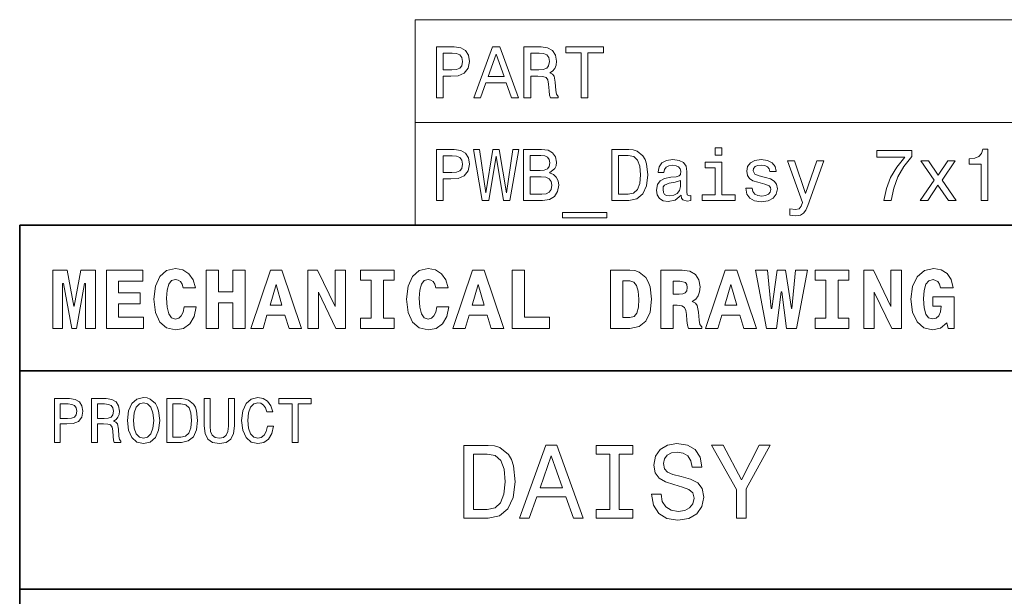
# Model space of a CAD drawing. Extents: x 0 to 420, y 0 to 297.
# Tile 12 of 25: x 220 to 288, y 45 to 84. Entities that reach past the tile are written whole.
import ezdxf

# ---------------------------------------------------------------- set-up
doc = ezdxf.new("R2010")
doc.units = 0

msp = doc.modelspace()

# ---------------------------------------------------------------- linework, layer by layer
at = {"color": 7, "lineweight": 13}
for p, q in [((247.162842, 84.093658), (410, 84.093658)), ((247.162842, 84.093658), (247.162842, 70)), ((247.162842, 77.046829), (410, 77.046829)), ((247.162842, 70), (410, 70))]:
    msp.add_line(p, q, dxfattribs=at)
at = {"color": 7, "lineweight": 35}
for p, q in [((220, 10), (220, 70)), ((220, 70), (410, 70)), ((220, 60), (350, 60)), ((220, 45), (410, 45))]:
    msp.add_line(p, q, dxfattribs=at)
at = {"color": 7, "lineweight": 13}
for points in [[(248.61673, 78.73703), (249.080704, 78.73703), (249.080704, 80.214699), (249.595123, 80.214699), (250.114578, 80.239914), (250.528122, 80.416428), (250.79541, 80.759361), (250.886185, 81.228386), (250.815582, 81.662102), (250.613846, 81.979828), (250.280991, 82.171471), (249.827103, 82.23703), (248.61673, 82.23703)], [(249.701019, 81.808357), (250.003616, 81.778099), (250.225525, 81.682274), (250.356644, 81.50576), (250.402039, 81.228386), (250.351608, 80.935875), (250.215439, 80.759361), (249.983444, 80.668587), (249.665726, 80.643372), (249.080704, 80.643372), (249.080704, 81.808357)], [(251.183731, 78.73703), (251.647705, 78.73703), (252.015869, 79.765846), (253.412842, 79.765846), (253.780991, 78.73703), (254.255066, 78.73703), (252.974075, 82.242073), (252.459671, 82.242073)], [(254.628265, 78.73703), (255.097275, 78.73703), (255.097275, 80.214699), (255.576385, 80.214699), (255.929413, 80.19957), (256.151306, 80.12896), (256.272339, 79.962532), (256.322784, 79.664986), (256.347992, 79.21109), (256.378265, 78.913544), (256.438782, 78.73703), (256.968323, 78.73703), (256.968323, 78.832848), (256.852325, 78.97406), (256.811981, 79.236313), (256.776672, 79.801147), (256.690948, 80.219742), (256.574951, 80.350861), (256.393402, 80.446686), (256.595123, 80.572762), (256.736328, 80.749275), (256.827118, 80.971176), (256.857361, 81.238472), (256.786774, 81.662102), (256.585022, 81.979828), (256.252167, 82.171471), (255.798294, 82.23703), (254.628265, 82.23703)], [(255.66716, 81.808357), (255.974808, 81.778099), (256.19165, 81.682274), (256.32782, 81.50576), (256.37323, 81.228386), (256.322784, 80.935875), (256.186615, 80.759361), (255.954636, 80.668587), (255.636902, 80.643372), (255.097275, 80.643372), (255.097275, 81.808357)], [(258.556946, 78.73703), (259.020905, 78.73703), (259.020905, 81.8134), (260.079987, 81.8134), (260.079987, 82.23703), (257.492798, 82.23703), (257.492798, 81.8134), (258.556946, 81.8134)], [(252.177246, 80.194519), (252.716873, 81.737747), (253.2565, 80.194519)], [(248.61673, 71.690201), (249.080704, 71.690201), (249.080704, 73.16787), (249.595123, 73.16787), (250.114578, 73.193085), (250.528122, 73.369598), (250.79541, 73.712532), (250.886185, 74.181557), (250.815582, 74.615273), (250.613846, 74.932999), (250.280991, 75.124641), (249.827103, 75.190201), (248.61673, 75.190201)], [(251.763702, 71.690201), (252.207504, 71.690201), (252.711838, 74.726227), (253.231293, 71.690201), (253.654922, 71.690201), (254.270187, 75.195244), (253.86673, 75.195244), (253.433014, 72.214699), (252.933731, 75.195244), (252.49498, 75.195244), (252.005783, 72.214699), (251.572067, 75.195244), (251.158524, 75.195244)], [(256.383301, 73.581413), (256.736328, 73.873917), (256.827118, 74.070602), (256.857361, 74.312683), (256.791809, 74.690918), (256.595123, 74.963257), (256.277405, 75.129684), (255.833588, 75.190201), (254.587921, 75.190201), (254.587921, 71.690201), (255.90419, 71.690201), (256.37323, 71.760803), (256.721191, 71.967575), (256.938049, 72.295387), (257.013702, 72.739189), (256.968323, 73.036743), (256.84729, 73.283859), (256.650604, 73.465416)], [(261.819916, 75.190201), (260.654907, 75.190201), (260.654907, 71.690201), (261.819916, 71.690201), (262.369629, 71.801155), (262.778107, 72.139046), (263.030273, 72.688759), (263.121063, 73.440201), (263.040375, 74.206772), (262.939514, 74.509369), (262.798279, 74.751442), (262.389801, 75.079247), (262.122498, 75.159943)], [(268.224792, 75.311241), (267.755768, 75.311241), (267.755768, 74.806915), (268.224792, 74.806915)], [(279.340088, 71.690201), (279.849426, 71.690201), (280.015869, 72.522331), (280.30838, 73.298988), (280.721924, 74.020172), (281.261536, 74.695961), (281.261536, 75.114555), (278.860962, 75.114555), (278.860962, 74.655617), (280.777405, 74.655617), (280.222626, 73.974785), (279.804047, 73.263687), (279.511536, 72.507202)], [(286.022339, 71.690201), (286.481293, 71.690201), (286.481293, 75.215416), (286.138336, 75.215416), (286.047577, 74.907784), (285.865997, 74.701004), (285.588623, 74.579971), (285.205353, 74.539627), (285.205353, 74.181557), (286.022339, 74.181557)], [(249.701019, 74.761528), (250.003616, 74.73127), (250.225525, 74.635445), (250.356644, 74.458931), (250.402039, 74.181557), (250.351608, 73.889046), (250.215439, 73.712532), (249.983444, 73.621758), (249.665726, 73.596542), (249.080704, 73.596542), (249.080704, 74.761528)], [(255.737762, 73.737755), (255.051895, 73.737755), (255.051895, 74.771614), (255.778122, 74.771614), (256.050446, 74.741356), (256.242096, 74.650574), (256.358093, 74.494232), (256.398438, 74.262245), (256.353058, 74.030258), (256.231995, 73.868874), (256.025238, 73.768013)], [(261.784607, 74.771614), (262.167877, 74.695961), (262.430145, 74.463974), (262.586487, 74.05043), (262.636902, 73.440201), (262.581421, 72.850143), (262.425079, 72.4366), (262.157806, 72.189484), (261.784607, 72.108788), (261.123932, 72.108788), (261.123932, 74.771614)], [(265.425812, 72.043228), (265.425812, 72.028099), (265.451019, 71.856628), (265.526672, 71.735588), (265.844391, 71.639771), (266.091522, 71.680115), (266.091522, 72.023056), (265.985596, 72.007927), (265.844391, 72.073486), (265.819183, 72.275215), (265.819183, 73.677231), (265.758667, 74.035301), (265.582153, 74.28746), (265.274506, 74.438759), (264.84079, 74.494232), (264.417175, 74.433716), (264.104492, 74.262245), (263.907806, 73.994957), (263.842224, 73.64193), (263.842224, 73.611671), (264.240662, 73.611671), (264.27594, 73.823486), (264.386902, 73.974785), (264.568451, 74.065559), (264.825653, 74.100861), (265.072784, 74.075645), (265.249298, 74), (265.355194, 73.868874), (265.390503, 73.687317), (265.370331, 73.475502), (265.289642, 73.369598), (265.087921, 73.31916), (264.709686, 73.278816), (264.27594, 73.188042), (263.968323, 73.026657), (263.786774, 72.774498), (263.731293, 72.401299), (263.781708, 72.068443), (263.938049, 71.821327), (264.190216, 71.664986), (264.538208, 71.609512), (265.007233, 71.715416)], [(271.215424, 73.26873), (270.786774, 73.369598), (270.469055, 73.485588), (270.363129, 73.722618), (270.393402, 73.889046), (270.499298, 74.010086), (270.670776, 74.085732), (270.917877, 74.11599), (271.154907, 74.085732), (271.341522, 73.994957), (271.462555, 73.858788), (271.513, 73.677231), (271.946716, 73.677231), (271.946716, 73.687317), (271.871063, 74.015129), (271.664276, 74.272331), (271.341522, 74.433716), (270.917877, 74.494232), (270.489197, 74.433716), (270.176544, 74.267288), (269.979858, 74.020172), (269.919312, 73.707489), (269.964722, 73.4049), (270.105927, 73.193085), (270.337921, 73.041786), (270.675812, 72.935875), (271.170044, 72.814842), (271.472656, 72.688759), (271.553345, 72.587898), (271.583588, 72.4366), (271.538208, 72.25), (271.417175, 72.108788), (271.22049, 72.018013), (270.958221, 71.987755), (270.680847, 72.018013), (270.479126, 72.123917), (270.342957, 72.295387), (270.287476, 72.532417), (269.858795, 72.532417), (269.929413, 72.12896), (270.1362, 71.836456), (270.463989, 71.659943), (270.917877, 71.594383), (271.391937, 71.659943), (271.739929, 71.836456), (271.951752, 72.118874), (272.027405, 72.48703), (271.971924, 72.804756), (271.815582, 73.021614), (271.55838, 73.162827)], [(274.745697, 74.398415), (273.969025, 72.169304), (273.20752, 74.398415), (272.723358, 74.398415), (273.752167, 71.538902), (273.661407, 71.286743), (273.520203, 71.115273), (273.283173, 71.059799), (272.874664, 71.110229), (272.874664, 70.681557), (273.303345, 70.641212), (273.610962, 70.681557), (273.82782, 70.807632), (273.984161, 71.024498), (274.120331, 71.342216), (275.219757, 74.398415)], [(282.355927, 71.690201), (283.05188, 72.744232), (283.768036, 71.690201), (284.302612, 71.690201), (283.33432, 73.087173), (284.247131, 74.398415), (283.732727, 74.398415), (283.072052, 73.414986), (282.411407, 74.398415), (281.886902, 74.398415), (282.784607, 73.08213), (281.836487, 71.690201)], [(268.209686, 72.0634), (268.209686, 74.307632), (267.069916, 74.307632), (267.069916, 73.929398), (267.765869, 73.929398), (267.765869, 72.0634), (266.858093, 72.0634), (266.858093, 71.690201), (269.127533, 71.690201), (269.127533, 72.0634)], [(255.848724, 72.108788), (255.051895, 72.108788), (255.051895, 73.314117), (255.803329, 73.314117), (256.121063, 73.278816), (256.347992, 73.172913), (256.484161, 72.991356), (256.529541, 72.729103), (256.484161, 72.451729), (256.358093, 72.260086), (256.146271, 72.144089)], [(265.375366, 72.638329), (265.31485, 72.376083), (265.153473, 72.174347), (264.911407, 72.043228), (264.613861, 71.997841), (264.422211, 72.023056), (264.286041, 72.103745), (264.200317, 72.244957), (264.175079, 72.441643), (264.195251, 72.618156), (264.27594, 72.744232), (264.598724, 72.885445), (265.007233, 72.945961), (265.375366, 73.067001)], [(257.270905, 70.853027), (257.270905, 70.5), (260.306946, 70.5), (260.306946, 70.853027)], [(231.285309, 64.394814), (231.216141, 64.025932), (231.095093, 63.760807), (230.922195, 63.599422), (230.708939, 63.54755), (230.426514, 63.634003), (230.236313, 63.9049), (230.121033, 64.354462), (230.086456, 64.982704), (230.121033, 65.541786), (230.242081, 65.945244), (230.432281, 66.187317), (230.697403, 66.268013), (230.887604, 66.227661), (231.043228, 66.123917), (231.158508, 65.945244), (231.233429, 65.703171), (232.0634, 65.703171), (231.907776, 66.244957), (231.613831, 66.659943), (231.198853, 66.925072), (230.703171, 67.017288), (230.092224, 66.873199), (229.625366, 66.469742), (229.325653, 65.806915), (229.221909, 64.907776), (229.325653, 64.002884), (229.625366, 63.340057), (230.092224, 62.9366), (230.703171, 62.798271), (231.244965, 62.90778), (231.677231, 63.219017), (231.976944, 63.720459), (232.126801, 64.394814)], [(248.634003, 64.394814), (248.564835, 64.025932), (248.443802, 63.760807), (248.270889, 63.599422), (248.057632, 63.54755), (247.775208, 63.634003), (247.585007, 63.9049), (247.469742, 64.354462), (247.43515, 64.982704), (247.469742, 65.541786), (247.590775, 65.945244), (247.780975, 66.187317), (248.046112, 66.268013), (248.236313, 66.227661), (248.391937, 66.123917), (248.507202, 65.945244), (248.582123, 65.703171), (249.412109, 65.703171), (249.256485, 66.244957), (248.96254, 66.659943), (248.547546, 66.925072), (248.05188, 67.017288), (247.440918, 66.873199), (246.97406, 66.469742), (246.674347, 65.806915), (246.570602, 64.907776), (246.674347, 64.002884), (246.97406, 63.340057), (247.440918, 62.9366), (248.05188, 62.798271), (248.593658, 62.90778), (249.02594, 63.219017), (249.325653, 63.720459), (249.475494, 64.394814)], [(284.109528, 65.703171), (283.959656, 66.256485), (283.677246, 66.671471), (283.279541, 66.925072), (282.778107, 67.017288), (282.121033, 66.873199), (281.625366, 66.452446), (281.30835, 65.789627), (281.198853, 64.907776), (281.30835, 64.020172), (281.625366, 63.357346), (282.092224, 62.9366), (282.680115, 62.798271), (283.227661, 62.919308), (283.671478, 63.288181), (283.763702, 62.90778), (284.161377, 62.90778), (284.161377, 65.06916), (282.697418, 65.06916), (282.697418, 64.42939), (283.279541, 64.42939), (283.221924, 64.048988), (283.106628, 63.778095), (282.933716, 63.61095), (282.703186, 63.559078), (282.414978, 63.639767), (282.213257, 63.893372), (282.097992, 64.325645), (282.063416, 64.94236), (282.10376, 65.51873), (282.224792, 65.933716), (282.426514, 66.181557), (282.714691, 66.268013), (283.043243, 66.123917), (283.15274, 65.951004), (283.227661, 65.703171)], [(222.265137, 66.907776), (222.265137, 62.90778), (222.945251, 62.90778), (222.945251, 65.991356), (223.014404, 65.991356), (223.573486, 62.90778), (223.896255, 62.90778), (224.443802, 65.991356), (224.518738, 65.991356), (224.518738, 62.90778), (225.204605, 62.90778), (225.204605, 66.907776), (224.201736, 66.907776), (223.746399, 64.440918), (223.723343, 64.440918), (223.268005, 66.907776)], [(225.959656, 66.907776), (225.959656, 62.90778), (228.501434, 62.90778), (228.501434, 63.668587), (226.789627, 63.668587), (226.789627, 64.585014), (228.282425, 64.585014), (228.282425, 65.351585), (226.789627, 65.351585), (226.789627, 66.146973), (228.455338, 66.146973), (228.455338, 66.907776)], [(232.806915, 66.907776), (232.806915, 62.90778), (233.648407, 62.90778), (233.648407, 64.654175), (234.639771, 64.654175), (234.639771, 62.90778), (235.47551, 62.90778), (235.47551, 66.907776), (234.639771, 66.907776), (234.639771, 65.409218), (233.648407, 65.409218), (233.648407, 66.907776)], [(237.216141, 66.907776), (235.861664, 62.90778), (236.708939, 62.90778), (236.979828, 63.824207), (238.213257, 63.824207), (238.495682, 62.90778), (239.360229, 62.90778), (238.011536, 66.907776)], [(239.786743, 66.907776), (239.786743, 62.90778), (240.507202, 62.90778), (240.507202, 65.403458), (241.711823, 62.90778), (242.374634, 62.90778), (242.374634, 66.907776), (241.654175, 66.907776), (241.654175, 64.400574), (240.44957, 66.907776)], [(244.132568, 66.216141), (244.132568, 63.599422), (243.400574, 63.599422), (243.400574, 62.90778), (245.706055, 62.90778), (245.706055, 63.599422), (244.97406, 63.599422), (244.97406, 66.216141), (245.706055, 66.216141), (245.706055, 66.907776), (243.400574, 66.907776), (243.400574, 66.216141)], [(251.095093, 66.907776), (249.740631, 62.90778), (250.587891, 62.90778), (250.858795, 63.824207), (252.092224, 63.824207), (252.374634, 62.90778), (253.239197, 62.90778), (251.890488, 66.907776)], [(256.386169, 62.90778), (256.386169, 63.668587), (254.657059, 63.668587), (254.657059, 66.907776), (253.815552, 66.907776), (253.815552, 62.90778)], [(261.89624, 66.907776), (260.56485, 66.907776), (260.56485, 62.90778), (261.89624, 62.90778), (262.541779, 63.028816), (263.002869, 63.409222), (263.285309, 64.0317), (263.38327, 64.907776), (263.285309, 65.766571), (263.164246, 66.112389), (263.002869, 66.394814), (262.536011, 66.775215), (262.236298, 66.873199)], [(264.034576, 66.907776), (264.034576, 62.90778), (264.876068, 62.90778), (264.876068, 64.492798), (265.15274, 64.492798), (265.463989, 64.452446), (265.654175, 64.337173), (265.746399, 64.141212), (265.786743, 63.858788), (265.815552, 63.449566), (265.850159, 63.121037), (265.919312, 62.90778), (266.835724, 62.90778), (266.835724, 63.017288), (266.703186, 63.184437), (266.657043, 63.478386), (266.616699, 64.014404), (266.524506, 64.48703), (266.397705, 64.642647), (266.17868, 64.752159), (266.420746, 64.913544), (266.587891, 65.132561), (266.680115, 65.409218), (266.714691, 65.755043), (266.634003, 66.244957), (266.403442, 66.60807), (266.023041, 66.827087), (265.498566, 66.907776)], [(268.443817, 66.907776), (267.089325, 62.90778), (267.936584, 62.90778), (268.207489, 63.824207), (269.440918, 63.824207), (269.723328, 62.90778), (270.587891, 62.90778), (269.239197, 66.907776)], [(272.662842, 62.90778), (273.337189, 62.90778), (274.092224, 66.913544), (273.273773, 66.913544), (273.031708, 64.268013), (272.991364, 64.268013), (272.593658, 66.913544), (272.023071, 66.913544), (271.642639, 64.268013), (271.59079, 64.268013), (271.342957, 66.913544), (270.524506, 66.913544), (271.279541, 62.90778), (271.959656, 62.90778), (272.288177, 65.414986), (272.340057, 65.414986)], [(275.360229, 66.216141), (275.360229, 63.599422), (274.628235, 63.599422), (274.628235, 62.90778), (276.933716, 62.90778), (276.933716, 63.599422), (276.201721, 63.599422), (276.201721, 66.216141), (276.933716, 66.216141), (276.933716, 66.907776), (274.628235, 66.907776), (274.628235, 66.216141)], [(277.953888, 66.907776), (277.953888, 62.90778), (278.674347, 62.90778), (278.674347, 65.403458), (279.878967, 62.90778), (280.541779, 62.90778), (280.541779, 66.907776), (279.82132, 66.907776), (279.82132, 64.400574), (278.61673, 66.907776)], [(237.608063, 65.91066), (238.005768, 64.498558), (237.198853, 64.498558)], [(251.48703, 65.91066), (251.88472, 64.498558), (251.077805, 64.498558)], [(261.89624, 66.164261), (262.161377, 66.083572), (262.357361, 65.84726), (262.472626, 65.45533), (262.518738, 64.907776), (262.484131, 64.354462), (262.380402, 63.962536), (262.184448, 63.731987), (261.89624, 63.657059), (261.412109, 63.657059), (261.412109, 66.164261)], [(264.876068, 66.146973), (265.319885, 66.146973), (265.711823, 66.060516), (265.809814, 65.927956), (265.844391, 65.720459), (265.809814, 65.484146), (265.706055, 65.340057), (265.533142, 65.270889), (265.291077, 65.253601), (264.876068, 65.253601)], [(268.835724, 65.91066), (269.233429, 64.498558), (268.426514, 64.498558)], [(227.394806, 56.587173), (227.472626, 55.912823), (227.697403, 55.415703), (228.047546, 55.108788), (228.505768, 55.005039), (228.959656, 55.108788), (229.314117, 55.415703), (229.534576, 55.912823), (229.616714, 56.587173), (229.534576, 57.257202), (229.439484, 57.529537), (229.314117, 57.754322), (228.959656, 58.061237), (228.743515, 58.139046), (228.505768, 58.169308), (228.043228, 58.061237), (227.693085, 57.758644), (227.472626, 57.261524)], [(237.01297, 56.202446), (236.926514, 55.839336), (236.783859, 55.579967), (236.585022, 55.420025), (236.351593, 55.368153), (236.070602, 55.445965), (235.850143, 55.679394), (235.703171, 56.059795), (235.655624, 56.587173), (235.703171, 57.110229), (235.845825, 57.494953), (236.066284, 57.728386), (236.351593, 57.810516), (236.559082, 57.767288), (236.736313, 57.646252), (236.874634, 57.451729), (236.969742, 57.183716), (237.380402, 57.183716), (237.250717, 57.594379), (237.02594, 57.905617), (236.719025, 58.100143), (236.351593, 58.169308), (235.893372, 58.061237), (235.543228, 57.758644), (235.318451, 57.261524), (235.240631, 56.587173), (235.318451, 55.912823), (235.543228, 55.415703), (235.893372, 55.108788), (236.351593, 55.005039), (236.753601, 55.087173), (237.077805, 55.31628), (237.306915, 55.69236), (237.427948, 56.202446)], [(222.389053, 55.087173), (222.786743, 55.087173), (222.786743, 56.353745), (223.227661, 56.353745), (223.672913, 56.375359), (224.027374, 56.526653), (224.256485, 56.820602), (224.33429, 57.222622), (224.273773, 57.594379), (224.100861, 57.866714), (223.815567, 58.030979), (223.426514, 58.087173), (222.389053, 58.087173)], [(223.318451, 57.719738), (223.577805, 57.693802), (223.768005, 57.611668), (223.880402, 57.460373), (223.919312, 57.222622), (223.876083, 56.971901), (223.759369, 56.820602), (223.560516, 56.742794), (223.288177, 56.72118), (222.786743, 56.72118), (222.786743, 57.719738)], [(224.939484, 55.087173), (225.341492, 55.087173), (225.341492, 56.353745), (225.752167, 56.353745), (226.054749, 56.340775), (226.244965, 56.280258), (226.348709, 56.137608), (226.391937, 55.882561), (226.413544, 55.493515), (226.439484, 55.238472), (226.491348, 55.087173), (226.945251, 55.087173), (226.945251, 55.169308), (226.845825, 55.290344), (226.811234, 55.515129), (226.780975, 55.999279), (226.707489, 56.358067), (226.608063, 56.470459), (226.452454, 56.552593), (226.625366, 56.66066), (226.746399, 56.811958), (226.824203, 57.002159), (226.850143, 57.231266), (226.789627, 57.594379), (226.616714, 57.866714), (226.331406, 58.030979), (225.942368, 58.087173), (224.939484, 58.087173)], [(225.829971, 57.719738), (226.093658, 57.693802), (226.279541, 57.611668), (226.396255, 57.460373), (226.435165, 57.222622), (226.391937, 56.971901), (226.275223, 56.820602), (226.07637, 56.742794), (225.804031, 56.72118), (225.341492, 56.72118), (225.341492, 57.719738)], [(227.809799, 56.587173), (227.857346, 57.110229), (228, 57.494953), (228.220459, 57.728386), (228.505768, 57.810516), (228.786743, 57.728386), (229.007202, 57.490631), (229.149857, 57.105904), (229.201736, 56.587173), (229.149857, 56.064117), (229.007202, 55.679394), (228.786743, 55.445965), (228.505768, 55.368153), (228.220459, 55.445965), (228, 55.679394), (227.857346, 56.059795)], [(231.103745, 58.087173), (230.105194, 58.087173), (230.105194, 55.087173), (231.103745, 55.087173), (231.574921, 55.182274), (231.925079, 55.471901), (232.141205, 55.943081), (232.219025, 56.587173), (232.149857, 57.244232), (232.0634, 57.503601), (231.942368, 57.711094), (231.592224, 57.992073), (231.363113, 58.061237)], [(231.073486, 57.728386), (231.402023, 57.663544), (231.626801, 57.464695), (231.760803, 57.110229), (231.804031, 56.587173), (231.756485, 56.081409), (231.622482, 55.726944), (231.393372, 55.515129), (231.073486, 55.445965), (230.507202, 55.445965), (230.507202, 57.728386)], [(232.677231, 56.228382), (232.737747, 55.688038), (232.927948, 55.30331), (233.247833, 55.082851), (233.710373, 55.005039), (234.168594, 55.082851), (234.48848, 55.30331), (234.67868, 55.683716), (234.743515, 56.228382), (234.743515, 58.087173), (234.341492, 58.087173), (234.341492, 56.206772), (234.302597, 55.839336), (234.185883, 55.575645), (233.98703, 55.420025), (233.710373, 55.368153), (233.425079, 55.420025), (233.226227, 55.575645), (233.109512, 55.835011), (233.074921, 56.206772), (233.074921, 58.087173), (232.677231, 58.087173)], [(238.716141, 55.087173), (239.113831, 55.087173), (239.113831, 57.72406), (240.021606, 57.72406), (240.021606, 58.087173), (237.804031, 58.087173), (237.804031, 57.72406), (238.716141, 57.72406)], [(252.161377, 54.881123), (250.497116, 54.881123), (250.497116, 49.881123), (252.161377, 49.881123), (252.946686, 50.039623), (253.530258, 50.522331), (253.890488, 51.307636), (254.020172, 52.381123), (253.904892, 53.476223), (253.760803, 53.908501), (253.559082, 54.254322), (252.97551, 54.722622), (252.593658, 54.837894)], [(254.315567, 49.881123), (254.978394, 49.881123), (255.504318, 51.350864), (257.5, 51.350864), (258.02594, 49.881123), (258.703156, 49.881123), (256.873199, 54.888329), (256.138336, 54.888329)], [(260.511536, 50.486309), (259.589325, 50.486309), (259.589325, 49.881123), (262.096558, 49.881123), (262.096558, 50.486309), (261.174347, 50.486309), (261.174347, 54.275936), (262.096558, 54.275936), (262.096558, 54.881123), (259.589325, 54.881123), (259.589325, 54.275936), (260.511536, 54.275936)], [(264.041779, 51.530979), (263.386169, 51.530979), (263.530273, 50.767288), (263.890503, 50.20533), (264.445251, 49.866714), (265.194519, 49.744236), (265.936584, 49.859509), (266.491364, 50.17651), (266.844391, 50.67363), (266.97406, 51.32925), (266.865997, 51.920029), (266.563416, 52.301872), (266.073486, 52.554031), (265.417877, 52.741352), (264.855896, 52.878242), (264.488464, 53.036743), (264.279541, 53.267288), (264.214691, 53.627522), (264.279541, 53.951729), (264.466858, 54.196686), (264.755035, 54.362389), (265.151306, 54.420029), (265.554749, 54.34798), (265.871765, 54.153458), (266.080688, 53.82925), (266.181549, 53.389767), (266.837189, 53.389767), (266.837189, 53.404179), (266.721893, 54.081409), (266.383301, 54.585732), (265.850159, 54.902737), (265.129669, 55.010807), (264.481262, 54.902737), (263.976959, 54.600143), (263.65274, 54.131844), (263.537476, 53.526657), (263.631134, 52.986309), (263.904907, 52.618874), (264.337189, 52.373917), (264.927948, 52.1866), (265.511536, 52.020893), (265.951019, 51.862389), (266.21759, 51.631844), (266.311249, 51.257202), (266.224792, 50.875359), (266.001434, 50.587173), (265.662811, 50.407059), (265.223358, 50.349422), (264.733429, 50.428673), (264.358795, 50.659222), (264.121033, 51.033859)], [(269.891937, 49.881123), (269.891937, 51.905617), (271.534576, 54.888329), (270.785309, 54.888329), (269.553314, 52.518009), (268.306915, 54.888329), (267.507202, 54.888329), (269.221893, 51.862389), (269.221893, 49.881123)], [(252.110947, 54.283138), (252.658508, 54.175072), (253.033142, 53.843658), (253.256485, 53.25288), (253.328537, 52.381123), (253.249283, 51.538181), (253.02594, 50.947407), (252.644089, 50.594379), (252.110947, 50.479107), (251.167145, 50.479107), (251.167145, 54.283138)], [(255.734863, 51.963257), (256.505768, 54.167866), (257.276672, 51.963257)]]:
    msp.add_lwpolyline(points, close=True, dxfattribs=at)

doc.saveas('drawing.dxf')
